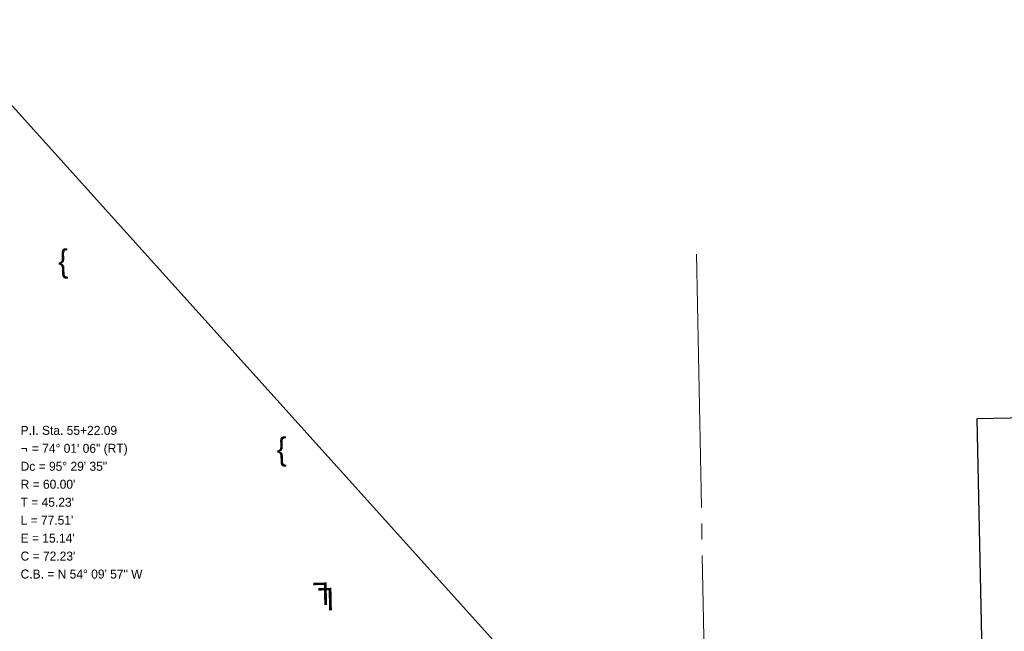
# Model space of a CAD drawing. Extents: x 2399984 to 2508823, y 556481 to 592637.
# Tile 55 of 158: x 2443334 to 2443641, y 558395 to 558586. Entities that reach past the tile are written whole.
import ezdxf
from ezdxf.enums import TextEntityAlignment as Align

# ---------------------------------------------------------------- set-up
doc = ezdxf.new("R2010")
doc.units = 0
doc.header["$MEASUREMENT"] = 0
doc.linetypes.add('cl20', pattern=[100, 5, -5, 80, -5, 5])
for name, color, linetype, lineweight in [('DV_X_Text', 7, 'Continuous', 0), ('GE_P_CL_20', 7, 'cl20', 13), ('RW_X_CL_20', 6, 'cl20', 0)]:
    doc.layers.add(name, color=color, linetype=linetype, lineweight=lineweight)
doc.layers.add('SC_Scratch1', color=7, linetype='Continuous', lineweight=0, plot=False)
doc.styles.add('Slanted-Normal LS 0.50', font='font31.shx', dxfattribs={"height": 0.14})
doc.styles.add('Style-font31', font='font31.shx')

msp = doc.modelspace()

# ---------------------------------------------------------------- linework, layer by layer
at = {"layer": 'RW_X_CL_20'}
msp.add_line((2443557.59, 557853.64), (2443544.58, 558512.49), dxfattribs=at)
at = {"layer": 'SC_Scratch1', "color": 4, "lineweight": 30}
for p, q in [((2443512.07, 558358.06), (2442915.13, 559020.88)), ((2445008.89, 558489.86), (2443631.99, 558461.17)), ((2443631.99, 558461.17), (2443640.54, 558050.7))]:
    msp.add_line(p, q, dxfattribs=at)

# ---------------------------------------------------------------- texts
at = {"layer": 'DV_X_Text', "style": 'Slanted-Normal LS 0.50'}
for s, p in [('}', (2443347.29, 558508.76)), ('}', (2443415.37, 558450.14)), ('L', (2443427.6, 558406.64)), ('L', (2443429.1, 558404.97))]:
    msp.add_text(s, height=7, rotation=181.1936, dxfattribs=at).set_placement(p, align=Align.MIDDLE_CENTER)
at = {"layer": 'GE_P_CL_20', "linetype": 'Continuous', "style": 'Style-font31'}
for s, p in [('P.I. Sta. 55+22.09', (2443334, 558459)), ('¬', (2443334, 558453.4)), ('= 74%%d 01\' 06" (RT)', (2443337.5, 558453.4)), ('Dc = 95%%d 29\' 35"', (2443334, 558447.8)), ("R = 60.00'", (2443334, 558442.2)), ("T = 45.23'", (2443334, 558436.6)), ("L = 77.51'", (2443334, 558431)), ("E = 15.14'", (2443334, 558425.4)), ("C = 72.23'", (2443334, 558419.8)), ('C.B. = N 54%%d 09\' 57" W', (2443334, 558414.2))]:
    msp.add_text(s, height=2.8, dxfattribs=at).set_placement(p, align=Align.TOP_LEFT)

doc.saveas('drawing.dxf')
